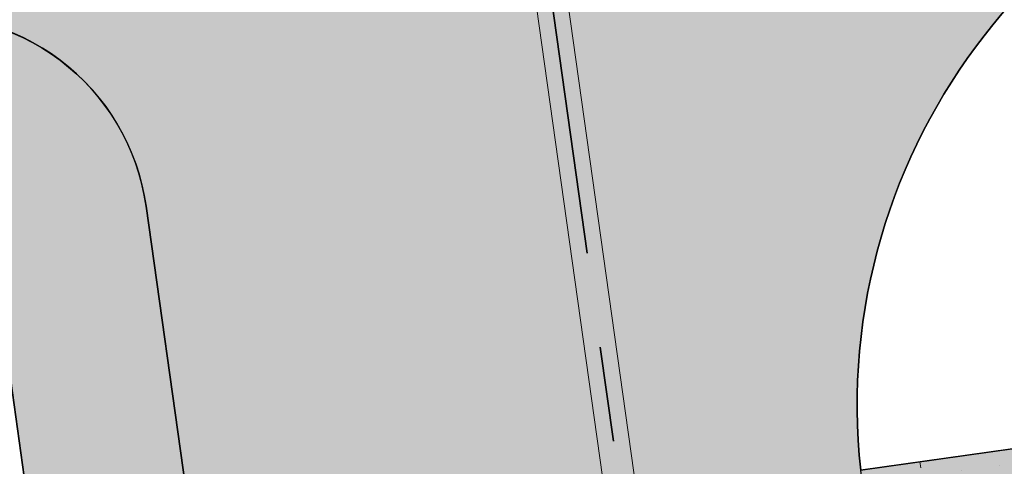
# Model space of a CAD drawing. Extents: x 98477 to 100410, y 398052 to 398969.
# Tile 66 of 256: x 98554.86 to 98562.64, y 398294.69 to 398298.22. Entities that reach past the tile are written whole.
import ezdxf

# ---------------------------------------------------------------- set-up
doc = ezdxf.new("R2010")
doc.units = 0
doc.linetypes.add('AL-NUTSTRACE', pattern=[17, 5, -3.5, 0, -3.5, 5])
doc.linetypes.add('RI-DWA', pattern=[9.75, 4.5, -0.75, 0.75, -0.75, 0.75, -0.75, 0.75, -0.75])
for name, color, linetype, lineweight in [('N-KO-kantbegrenzing grondwerk', 70, 'Continuous', 25), ('N-KO-kantverharding', 2, 'Continuous', 25), ('N-RI-DWA hoofdriool', 24, 'RI-DWA', 35), ('N-RI-DWA hoofdriool buiswand', 24, 'Continuous', 13), ("N-VH-arcering 'MAT' grijs 251", 251, 'Continuous', 18), ('N-VH-arcering halfverharding', 8, 'Continuous', 9), ('N-VH-arcering printbeton', 8, 'Continuous', 9), ('X-AL-nutstrace VERWERKT', 252, 'AL-NUTSTRACE', 18)]:
    doc.layers.add(name, color=color, linetype=linetype, lineweight=lineweight)
doc.layers.add('X-AL-contourlijnen', color=30, linetype='Continuous', plot=False)

msp = doc.modelspace()

# ---------------------------------------------------------------- hatches: boundary and pattern name
at = {"layer": "N-VH-arcering 'MAT' grijs 251"}
h = msp.add_hatch(color=256, dxfattribs=at)
h.dxf.hatch_style = 1
edge = h.paths.add_edge_path()
edge.add_line((98801.70985258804, 398275.5025756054), (98759.07881222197, 398269.5111736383))
edge.add_arc((98758.55691309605, 398273.2246788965), 3.749999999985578, 188.0000000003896, 277.9999999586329, ccw=False)
edge.add_line((98754.84340783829, 398272.7027797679), (98754.7320693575, 398273.4949942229))
edge.add_arc((98759.43584268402, 398274.1560664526), 4.75000000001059, 98.00000000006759, 188.0000000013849, ccw=False)
edge.add_line((98758.77477045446, 398278.859839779), (98802.64364589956, 398285.0252081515))
edge.add_arc((98800.79960231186, 398298.1462600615), 13.24999999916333, 278.0000000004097, 315.3695932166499)
edge.add_arc((98814.32101528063, 398284.7981743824), 5.750000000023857, 97.99999999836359, 135.3695932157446, ccw=False)
edge.add_line((98813.52076995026, 398290.4922157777), (98817.94515990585, 398291.114023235))
edge.add_arc((98818.74540523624, 398285.4199818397), 5.750000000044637, 8.00000000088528, 97.99999999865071, ccw=False)
edge.add_line((98824.43944663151, 398286.2202271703), (98832.12180180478, 398231.5574297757))
edge.add_arc((98824.4472242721, 398230.4788382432), 7.74999999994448, -36.90337989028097, 8.000000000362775, ccw=False)
edge.add_line((98830.64450586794, 398225.8252159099), (98822.02531955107, 398214.3469478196))
edge.add_arc((98828.62242576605, 398209.3930917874), 8.249999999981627, 143.0966201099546, 188.000000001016)
edge.add_line((98820.45271419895, 398208.2449137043), (98820.95212056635, 398204.6914527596))
edge.add_line((98820.95212056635, 398204.6914527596), (98824.98814049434, 398175.9736787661))
edge.add_line((98824.98814049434, 398175.9736787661), (98826.34507822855, 398166.3185650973))
edge.add_arc((98829.56344945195, 398166.7708776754), 3.249999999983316, 187.9999999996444, 277.9999999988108)
edge.add_line((98830.01576203, 398163.552506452), (98845.49611657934, 398165.7281284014))
edge.add_line((98845.49611657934, 398165.7281284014), (98850.05134969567, 398166.3683246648))
edge.add_line((98850.05134969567, 398166.3683246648), (98871.26042709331, 398169.349066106))
edge.add_line((98871.26042709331, 398169.349066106), (98879.77673248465, 398170.5459547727))
edge.add_line((98879.77673248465, 398170.5459547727), (98895.91810200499, 398172.8144763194))
edge.add_line((98895.91810200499, 398172.8144763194), (98895.01347684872, 398179.2512187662))
edge.add_line((98895.01347684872, 398179.2512187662), (98835.84495974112, 398170.9356259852))
edge.add_arc((98835.18388751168, 398175.6393993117), 4.749999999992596, 188.0000000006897, 277.9999999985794, ccw=False)
edge.add_line((98830.48011418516, 398174.9783270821), (98825.97718274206, 398207.0183491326))
edge.add_arc((98833.65176027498, 398208.096940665), 7.750000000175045, 143.0966201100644, 188.0000000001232, ccw=False)
edge.add_line((98827.4544786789, 398212.7505629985), (98836.07366499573, 398224.2288310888))
edge.add_arc((98829.47655878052, 398229.1826871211), 8.250000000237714, 323.096620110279, 367.9999999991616)
edge.add_line((98837.64627034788, 398230.3308652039), (98837.34238794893, 398232.4931008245))
edge.add_line((98837.34238794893, 398232.4931008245), (98837.34238780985, 398232.493100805))
edge.add_line((98837.34238780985, 398232.493100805), (98829.68786739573, 398286.9578446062))
edge.add_arc((98835.38190879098, 398287.7580899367), 5.749999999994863, 97.99999999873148, 188.0000000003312, ccw=False)
edge.add_line((98834.58166346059, 398293.452131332), (98882.50500414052, 398300.1873176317))
edge.add_arc((98883.61838894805, 398292.2651730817), 8.000000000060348, 11.632034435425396, 97.9999999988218, ccw=False)
edge.add_line((98891.45409032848, 398293.8781776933), (98890.9995, 398296.0865))
edge.add_line((98890.9995, 398296.0865), (98889.023, 398305.688))
edge.add_line((98889.023, 398305.688), (98888.557, 398307.974))
edge.add_line((98888.557, 398307.974), (98887.38477368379, 398314.7597044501))
edge.add_arc((98879.50153614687, 398313.3978799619), 8.00000000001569, -82.00000000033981, 9.801079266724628, ccw=False)
edge.add_line((98880.6149209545, 398305.475735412), (98872.94460748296, 398304.3977431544))
edge.add_arc((98872.42270835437, 398308.1112484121), 3.749999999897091, 189.4265010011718, 278.00000000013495, ccw=False)
edge.add_arc((92946.7354543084, 397324.3039467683), 6003.049999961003, 9.42650100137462, 10.61166010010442)
edge.add_line((98847.1206531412, 398429.7738954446), (98842.31285519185, 398429.0982035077))
edge.add_arc((92946.7354539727, 397324.3039467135), 5998.200000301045, 9.428546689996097, 10.613773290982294, ccw=False)
edge.add_arc((98860.08948650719, 398306.4687901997), 3.840166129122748, -81.43407539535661, 6.657381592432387, ccw=False)
edge.add_line((98860.66146879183, 398302.6714605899), (98847.18483033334, 398300.7774425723))
edge.add_line((98847.18483033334, 398300.7774425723), (98842.62959721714, 398300.1372463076))
edge.add_line((98842.62959721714, 398300.1372463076), (98820.15051205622, 398296.9780169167))
edge.add_arc((98819.35026672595, 398302.672058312), 5.749999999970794, 187.9999999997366, 277.99999999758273, ccw=False)
edge.add_line((98813.65622533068, 398301.8718129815), (98812.30624625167, 398311.4774132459))
edge.add_line((98812.30624625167, 398311.4774132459), (98811.1093575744, 398319.9937186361))
edge.add_line((98811.1093575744, 398319.9937186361), (98809.24443803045, 398333.2633107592))
edge.add_line((98809.24443803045, 398333.2633107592), (98808.67382831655, 398337.3234098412))
edge.add_line((98808.67382831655, 398337.3234098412), (98807.71353391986, 398344.1562595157))
edge.add_line((98807.71353391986, 398344.1562595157), (98807.70657526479, 398344.2057729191))
edge.add_line((98807.70657526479, 398344.2057729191), (98811.66764753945, 398344.7624653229))
edge.add_line((98811.66764753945, 398344.7624653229), (98829.49247277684, 398347.2675811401))
edge.add_line((98829.49247277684, 398347.2675811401), (98831.96814294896, 398347.6155138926))
edge.add_line((98831.96814294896, 398347.6155138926), (98831.06351779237, 398354.0522563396))
edge.add_line((98831.06351779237, 398354.0522563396), (98828.58784762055, 398353.704323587))
edge.add_line((98828.58784762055, 398353.704323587), (98810.76302238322, 398351.1992077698))
edge.add_line((98810.76302238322, 398351.1992077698), (98806.80195010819, 398350.6425153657))
edge.add_line((98806.80195010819, 398350.6425153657), (98806.79499145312, 398350.6920287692))
edge.add_line((98806.79499145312, 398350.6920287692), (98805.14616655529, 398362.4240275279))
edge.add_line((98805.14616655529, 398362.4240275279), (98805.04836903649, 398363.119893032))
edge.add_line((98805.04836903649, 398363.119893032), (98803.99065346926, 398370.6459303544))
edge.add_line((98803.99065346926, 398370.6459303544), (98802.48758397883, 398381.3408254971))
edge.add_line((98802.48758397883, 398381.3408254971), (98801.4298684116, 398388.8668628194))
edge.add_line((98801.4298684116, 398388.8668628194), (98799.92679892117, 398399.561757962))
edge.add_line((98799.92679892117, 398399.561757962), (98798.86908335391, 398407.0877952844))
edge.add_line((98798.86908335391, 398407.0877952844), (98797.36601386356, 398417.7826904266))
edge.add_line((98797.36601386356, 398417.7826904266), (98796.79540414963, 398421.8427895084))
edge.add_line((98796.79540414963, 398421.8427895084), (98795.88382033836, 398428.3290453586))
edge.add_line((98795.88382033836, 398428.3290453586), (98795.87686168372, 398428.3785587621))
edge.add_line((98795.87686168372, 398428.3785587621), (98799.83793395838, 398428.9352511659))
edge.add_line((98799.83793395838, 398428.9352511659), (98817.66275919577, 398431.4403669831))
edge.add_line((98817.66275919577, 398431.4403669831), (98820.13842936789, 398431.7882997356))
edge.add_line((98820.13842936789, 398431.7882997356), (98819.2338042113, 398438.2250421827))
edge.add_line((98819.2338042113, 398438.2250421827), (98816.75813403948, 398437.87710943))
edge.add_line((98816.75813403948, 398437.87710943), (98798.93330880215, 398435.3719936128))
edge.add_line((98798.93330880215, 398435.3719936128), (98794.9722365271, 398434.8153012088))
edge.add_line((98794.9722365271, 398434.8153012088), (98794.96527787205, 398434.8648146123))
edge.add_line((98794.96527787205, 398434.8648146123), (98793.37870452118, 398446.1538705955))
edge.add_line((98793.37870452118, 398446.1538705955), (98792.73850825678, 398450.7091037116))
edge.add_line((98792.73850825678, 398450.7091037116), (98789.33816684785, 398474.9037900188))
edge.add_line((98789.33816684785, 398474.9037900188), (98783.89169246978, 398474.1383379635))
edge.add_line((98783.89169246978, 398474.1383379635), (98786.76317609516, 398453.7066703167))
edge.add_arc((98782.05940276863, 398453.0455980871), 4.750000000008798, -82.0000000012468, 7.999999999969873, ccw=False)
edge.add_line((98782.72047499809, 398448.3418247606), (98773.11487473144, 398446.9918456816))
edge.add_line((98773.11487473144, 398446.9918456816), (98764.5985693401, 398445.7949570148))
edge.add_line((98764.5985693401, 398445.7949570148), (98743.40683266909, 398442.8166526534))
edge.add_line((98743.40683266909, 398442.8166526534), (98734.89052727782, 398441.6197639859))
edge.add_line((98734.89052727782, 398441.6197639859), (98611.80020633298, 398424.3205475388))
edge.add_line((98611.80020633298, 398424.3205475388), (98607.65702311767, 398453.8008279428))
edge.add_arc((98611.6373665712, 398454.1216500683), 3.993251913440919, 101.39182936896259, 184.6081706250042, ccw=False)
edge.add_line((98610.84862924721, 398458.0362323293), (98611.83889731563, 398458.1754054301))
edge.add_line((98611.83889731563, 398458.1754054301), (98639.5664032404, 398462.0722522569))
edge.add_line((98639.5664032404, 398462.0722522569), (98641.54693937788, 398462.3505984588))
edge.add_line((98641.54693937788, 398462.3505984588), (98659.37176461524, 398464.8557142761))
edge.add_line((98659.37176461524, 398464.8557142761), (98661.84743478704, 398465.2036470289))
edge.add_line((98661.84743478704, 398465.2036470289), (98660.94280963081, 398471.6403894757))
edge.add_line((98660.94280963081, 398471.6403894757), (98649.90132066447, 398470.0886093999))
edge.add_line((98649.90132066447, 398470.0886093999), (98624.64948491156, 398466.5396953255))
edge.add_line((98624.64948491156, 398466.5396953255), (98622.66894877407, 398466.2613491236))
edge.add_line((98622.66894877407, 398466.2613491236), (98604.84412353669, 398463.7562333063))
edge.add_line((98604.84412353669, 398463.7562333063), (98602.86358739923, 398463.4778871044))
edge.add_line((98602.86358739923, 398463.4778871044), (98594.9414428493, 398462.3645022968))
edge.add_line((98594.9414428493, 398462.3645022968), (98576.27488975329, 398459.7410893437))
edge.add_line((98576.27488975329, 398459.7410893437), (98577.17951490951, 398453.3043468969))
edge.add_line((98577.17951490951, 398453.3043468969), (98578.1697829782, 398453.4435199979))
edge.add_line((98578.1697829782, 398453.4435199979), (98598.47059208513, 398456.2943364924))
edge.add_arc((98598.79151287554, 398452.3139562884), 3.993296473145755, 11.424909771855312, 94.60953932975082, ccw=False)
edge.add_line((98602.70568277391, 398453.1049624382), (98606.84886598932, 398423.6246820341))
edge.add_line((98606.84886598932, 398423.6246820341), (98548.81915716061, 398415.4691383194))
edge.add_arc((98548.15808493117, 398420.172911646), 4.750000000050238, 188.0000000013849, 277.99999999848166, ccw=False)
edge.add_line((98543.45431160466, 398419.5118394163), (98539.76818545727, 398445.7399897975))
edge.add_line((98539.76818545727, 398445.7399897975), (98538.97597100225, 398445.6286513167))
edge.add_line((98538.97597100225, 398445.6286513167), (98538.73241807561, 398447.361620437))
edge.add_line((98538.73241807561, 398447.361620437), (98534.77134580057, 398446.8049280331))
edge.add_line((98534.77134580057, 398446.8049280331), (98536.52992450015, 398434.2919904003))
edge.add_line((98536.52992450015, 398434.2919904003), (98537.17012076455, 398429.7367572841))
edge.add_line((98537.17012076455, 398429.7367572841), (98538.39484405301, 398421.0223982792))
edge.add_line((98538.39484405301, 398421.0223982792), (98539.03504031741, 398416.467165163))
edge.add_line((98539.03504031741, 398416.467165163), (98541.02521566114, 398402.30633178))
edge.add_line((98541.02521566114, 398402.30633178), (98541.66541192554, 398397.7510986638))
edge.add_line((98541.66541192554, 398397.7510986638), (98543.65558726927, 398383.5902652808))
edge.add_line((98543.65558726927, 398383.5902652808), (98544.29578353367, 398379.0350321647))
edge.add_line((98544.29578353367, 398379.0350321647), (98545.60401068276, 398369.7265123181))
edge.add_arc((98543.87104156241, 398369.4829593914), 1.750000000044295, -82.00000000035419, 7.99999999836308, ccw=False)
edge.add_line((98544.11459448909, 398367.7499902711), (98522.47723718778, 398364.7090580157))
edge.add_line((98522.47723718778, 398364.7090580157), (98523.21485462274, 398359.4606372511))
edge.add_line((98523.21485462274, 398359.4606372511), (98545.05026553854, 398362.5294041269))
edge.add_line((98545.05026553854, 398362.5294041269), (98549.60549865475, 398363.1696003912))
edge.add_line((98549.60549865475, 398363.1696003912), (98564.16243926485, 398365.2154449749))
edge.add_arc((98564.82351149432, 398360.5116716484), 4.749999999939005, 8.000000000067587, 97.99999999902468, ccw=False)
edge.add_line((98569.5272848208, 398361.172743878), (98576.49985717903, 398311.5603136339))
edge.add_arc((98571.7960838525, 398310.8992414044), 4.749999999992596, -82.0000000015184, 7.999999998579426, ccw=False)
edge.add_line((98572.45715608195, 398306.1954680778), (98563.84182388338, 398304.9846620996))
edge.add_line((98563.84182388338, 398304.9846620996), (98559.28659076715, 398304.3444658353))
edge.add_line((98559.28659076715, 398304.3444658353), (98541.0161448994, 398301.7767221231))
edge.add_line((98541.0161448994, 398301.7767221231), (98541.7537623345, 398296.5283013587))
edge.add_line((98541.7537623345, 398296.5283013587), (98553.88454617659, 398298.2331718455))
edge.add_arc((98554.12809910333, 398296.5002027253), 1.749999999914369, 7.999999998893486, 98.0000000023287, ccw=False)
edge.add_line((98555.86106822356, 398296.7437556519), (98557.35022040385, 398286.1478873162))
edge.add_line((98557.35022040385, 398286.1478873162), (98557.99041666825, 398281.5926542))
edge.add_line((98557.99041666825, 398281.5926542), (98560.13368242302, 398266.3425259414))
edge.add_line((98560.13368242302, 398266.3425259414), (98560.77387868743, 398261.7872928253))
edge.add_line((98560.77387868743, 398261.7872928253), (98562.9171444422, 398246.5371645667))
edge.add_line((98562.9171444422, 398246.5371645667), (98563.5573407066, 398241.9819314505))
edge.add_line((98563.5573407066, 398241.9819314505), (98565.70060646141, 398226.7318031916))
edge.add_line((98565.70060646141, 398226.7318031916), (98566.34080272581, 398222.1765700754))
edge.add_line((98566.34080272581, 398222.1765700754), (98567.56552601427, 398213.4622110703))
edge.add_line((98567.56552601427, 398213.4622110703), (98568.20572227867, 398208.9069779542))
edge.add_line((98568.20572227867, 398208.9069779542), (98576.53105717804, 398149.6691420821))
edge.add_line((98576.53105717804, 398149.6691420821), (98576.55610833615, 398149.4908938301))
edge.add_line((98576.55610833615, 398149.4908938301), (98535.4599834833, 398143.7152101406))
edge.add_line((98535.4599834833, 398143.7152101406), (98536.3465161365, 398137.4072025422))
edge.add_line((98536.3465161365, 398137.4072025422), (98537.33678420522, 398137.5463756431))
edge.add_line((98537.33678420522, 398137.5463756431), (98577.44264098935, 398143.1828862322))
edge.add_line((98577.44264098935, 398143.1828862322), (98578.76478544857, 398133.7753395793))
edge.add_line((98578.76478544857, 398133.7753395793), (98538.65892866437, 398128.1388289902))
edge.add_line((98538.65892866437, 398128.1388289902), (98537.66866059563, 398127.9996558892))
edge.add_line((98537.66866059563, 398127.9996558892), (98538.57328575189, 398121.5629134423))
edge.add_line((98538.57328575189, 398121.5629134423), (98579.66941060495, 398127.3385971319))
edge.add_line((98579.66941060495, 398127.3385971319), (98579.67636925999, 398127.2890837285))
edge.add_line((98579.67636925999, 398127.2890837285), (98580.7660946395, 398119.5352847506))
edge.add_line((98580.7660946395, 398119.5352847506), (98582.57534495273, 398106.6617998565))
edge.add_line((98582.57534495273, 398106.6617998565), (98583.06245080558, 398103.1958616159))
edge.add_line((98583.06245080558, 398103.1958616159), (98584.87170111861, 398090.3223767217))
edge.add_line((98584.87170111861, 398090.3223767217), (98585.35880697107, 398086.8564384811))
edge.add_line((98585.35880697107, 398086.8564384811), (98587.16805728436, 398073.9829535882))
edge.add_line((98587.16805728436, 398073.9829535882), (98588.14928671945, 398067.0011433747))
edge.add_arc((98585.92118356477, 398066.6880038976), 2.249999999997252, -71.05267843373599, 7.999999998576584, ccw=False)
edge.add_line((98586.6517556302, 398064.5599145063), (98587.08769329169, 398064.7095716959))
edge.add_line((98587.08769329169, 398064.7095716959), (98595.76511800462, 398067.6885274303))
edge.add_line((98595.76511800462, 398067.6885274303), (98596.09256923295, 398067.8009412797))
edge.add_arc((98595.36199716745, 398069.9290306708), 2.249999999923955, 187.9999999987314, 288.947321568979, ccw=False)
edge.add_line((98593.13389401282, 398069.6158911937), (98582.46560133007, 398145.5247379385))
edge.add_arc((98587.16937465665, 398146.1858101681), 4.750000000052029, 98.00000000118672, 187.9999999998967, ccw=False)
edge.add_line((98586.50830242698, 398150.8895834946), (98609.06670264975, 398154.0599598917))
edge.add_line((98609.06670264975, 398154.0599598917), (98621.30783352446, 398156.2004915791))
edge.add_line((98621.30783352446, 398156.2004915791), (98618.71337939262, 398174.6609919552))
edge.add_line((98618.71337939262, 398174.6609919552), (98600.88855415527, 398172.155876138))
edge.add_line((98600.88855415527, 398172.155876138), (98602.70587460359, 398159.2249692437))
edge.add_line((98602.70587460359, 398159.2249692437), (98585.67326382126, 398156.8311919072))
edge.add_arc((98585.08617653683, 398161.633146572), 4.837710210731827, 189.0296070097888, 276.97039299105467, ccw=False)
edge.add_line((98580.30841826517, 398160.8738930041), (98573.6350680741, 398208.3572469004))
edge.add_line((98573.6350680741, 398208.3572469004), (98572.71652560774, 398214.8930161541))
edge.add_line((98572.71652560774, 398214.8930161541), (98570.01656744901, 398234.1042166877))
edge.add_line((98570.01656744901, 398234.1042166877), (98569.09802498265, 398240.6399859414))
edge.add_line((98569.09802498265, 398240.6399859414), (98568.63179509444, 398243.9573839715))
edge.add_line((98568.63179509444, 398243.9573839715), (98568.16556520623, 398247.2747820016))
edge.add_arc((98572.86933853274, 398247.9358542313), 4.74999999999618, 98.00000000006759, 188.0000000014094, ccw=False)
edge.add_line((98572.20826630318, 398252.6396275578), (98597.85620928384, 398256.2442108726))
edge.add_line((98597.85620928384, 398256.2442108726), (98604.39197853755, 398257.1627533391))
edge.add_line((98604.39197853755, 398257.1627533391), (98619.64210679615, 398259.3060190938))
edge.add_line((98619.64210679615, 398259.3060190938), (98626.17787604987, 398260.2245615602))
edge.add_line((98626.17787604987, 398260.2245615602), (98639.44746817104, 398262.089481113))
edge.add_line((98639.44746817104, 398262.089481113), (98639.4969815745, 398262.096439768))
edge.add_line((98639.4969815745, 398262.096439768), (98640.05367397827, 398258.1353674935))
edge.add_line((98640.05367397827, 398258.1353674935), (98641.8629242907, 398245.2618825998))
edge.add_line((98641.8629242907, 398245.2618825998), (98642.14127049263, 398243.2813464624))
edge.add_line((98642.14127049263, 398243.2813464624), (98643.25465530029, 398235.3592019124))
edge.add_line((98643.25465530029, 398235.3592019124), (98644.5767997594, 398225.9516552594))
edge.add_line((98644.5767997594, 398225.9516552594), (98646.03811731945, 398215.5538405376))
edge.add_line((98646.03811731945, 398215.5538405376), (98646.38605007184, 398213.0781703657))
edge.add_line((98646.38605007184, 398213.0781703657), (98652.82279251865, 398213.9827955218))
edge.add_line((98652.82279251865, 398213.9827955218), (98652.47485976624, 398216.4584656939))
edge.add_line((98652.47485976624, 398216.4584656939), (98651.70940771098, 398221.904940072))
edge.add_line((98651.70940771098, 398221.904940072), (98651.43106150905, 398223.8854762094))
edge.add_line((98651.43106150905, 398223.8854762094), (98649.62181119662, 398236.758961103))
edge.add_line((98649.62181119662, 398236.758961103), (98649.34346499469, 398238.7394972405))
edge.add_line((98649.34346499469, 398238.7394972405), (98646.49041642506, 398259.0399926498))
edge.add_line((98646.49041642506, 398259.0399926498), (98645.93372402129, 398263.0010649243))
edge.add_line((98645.93372402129, 398263.0010649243), (98645.98323742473, 398263.0080235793))
edge.add_line((98645.98323742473, 398263.0080235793), (98654.39783815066, 398264.1906185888))
edge.add_line((98654.39783815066, 398264.1906185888), (98722.62535253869, 398273.7793704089))
edge.add_line((98722.62535253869, 398273.7793704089), (98731.14165792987, 398274.9762590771))
edge.add_line((98731.14165792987, 398274.9762590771), (98743.97026282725, 398276.7792019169))
edge.add_arc((98744.55735011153, 398271.9772472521), 4.837710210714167, 9.02960700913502, 96.9703929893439, ccw=False)
edge.add_line((98749.33510838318, 398272.73650082), (98750.7268393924, 398262.8338201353))
edge.add_line((98750.7268393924, 398262.8338201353), (98752.41029510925, 398263.0704144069))
edge.add_line((98752.41029510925, 398263.0704144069), (98756.96552822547, 398263.7106106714))
edge.add_line((98756.96552822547, 398263.7106106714), (98772.21565648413, 398265.8538764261))
edge.add_line((98772.21565648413, 398265.8538764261), (98776.77088960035, 398266.4940726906))
edge.add_line((98776.77088960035, 398266.4940726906), (98795.98209013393, 398269.1940308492))
edge.add_line((98795.98209013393, 398269.1940308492), (98800.53732325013, 398269.8342271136))
edge.add_line((98800.53732325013, 398269.8342271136), (98802.46834598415, 398270.1056146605))
edge.add_line((98802.46834598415, 398270.1056146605), (98801.70985258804, 398275.5025756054))
edge = h.paths.add_edge_path(flags=16)
edge.add_line((98744.0622075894, 398333.4636472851), (98751.98435213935, 398334.5770320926))
edge.add_line((98751.98435213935, 398334.5770320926), (98753.96600319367, 398334.8555349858))
edge.add_line((98753.96600319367, 398334.8555349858), (98764.36270300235, 398336.316695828))
edge.add_line((98764.36270300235, 398336.316695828), (98764.36270299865, 398336.3166958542))
edge.add_line((98764.36270299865, 398336.3166958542), (98766.34323913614, 398336.5950420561))
edge.add_line((98766.34323913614, 398336.5950420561), (98774.26538368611, 398337.7084268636))
edge.add_line((98774.26538368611, 398337.7084268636), (98774.24729118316, 398337.8371617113))
edge.add_line((98774.24729118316, 398337.8371617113), (98802.48973650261, 398341.8063785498))
edge.add_line((98802.48973650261, 398341.8063785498), (98803.0185942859, 398338.0433598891))
edge.add_line((98803.0185942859, 398338.0433598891), (98808.47417984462, 398299.2248515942))
edge.add_arc((98800.79960231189, 398298.1462600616), 7.750000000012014, -82.00000000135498, 8.000000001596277, ccw=False)
edge.add_line((98801.87819384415, 398290.4716825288), (98771.96746476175, 398286.2680036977))
edge.add_line((98771.96746476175, 398286.2680036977), (98767.41223164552, 398285.6278074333))
edge.add_line((98767.41223164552, 398285.6278074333), (98755.13290759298, 398283.9020609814))
edge.add_line((98755.13290759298, 398283.9020609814), (98746.61660220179, 398282.7051723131))
edge.add_line((98746.61660220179, 398282.7051723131), (98730.37620587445, 398280.4227334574))
edge.add_line((98730.37620587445, 398280.4227334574), (98721.85990048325, 398279.2258447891))
edge.add_line((98721.85990048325, 398279.2258447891), (98654.3282516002, 398269.7348904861))
edge.add_arc((98653.66717937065, 398274.4386638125), 4.749999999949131, 187.9999999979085, 277.9999999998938, ccw=False)
edge.add_line((98648.96340604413, 398273.7775915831), (98644.1340994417, 398308.1398935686))
edge.add_line((98644.1340994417, 398308.1398935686), (98642.93721077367, 398316.6561989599))
edge.add_line((98642.93721077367, 398316.6561989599), (98640.29988051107, 398335.4217788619))
edge.add_line((98640.29988051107, 398335.4217788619), (98638.12129075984, 398335.1155980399))
edge.add_line((98638.12129075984, 398335.1155980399), (98637.23004949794, 398334.990342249))
edge.add_line((98637.23004949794, 398334.990342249), (98635.05145974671, 398334.6841614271))
edge.add_line((98635.05145974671, 398334.6841614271), (98635.74036659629, 398329.7823344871))
edge.add_line((98635.74036659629, 398329.7823344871), (98636.93725526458, 398321.266029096))
edge.add_line((98636.93725526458, 398321.266029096), (98638.384655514, 398310.967241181))
edge.add_line((98638.384655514, 398310.967241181), (98639.02485177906, 398306.4120080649))
edge.add_line((98639.02485177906, 398306.4120080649), (98641.16811753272, 398291.1618798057))
edge.add_line((98641.16811753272, 398291.1618798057), (98642.36500620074, 398282.6455744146))
edge.add_line((98642.36500620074, 398282.6455744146), (98643.71498527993, 398273.0399741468))
edge.add_arc((98639.01121195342, 398272.3789019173), 4.749999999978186, -82.00000000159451, 7.999999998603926, ccw=False)
edge.add_line((98639.67228418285, 398267.6751285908), (98619.32227537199, 398264.8151213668))
edge.add_line((98619.32227537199, 398264.8151213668), (98614.27190822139, 398264.1053385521))
edge.add_line((98614.27190822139, 398264.1053385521), (98593.92189940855, 398261.2453313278))
edge.add_arc((98593.26082717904, 398265.9491046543), 4.750000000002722, 188.0000000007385, 277.9999999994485, ccw=False)
edge.add_line((98588.55705385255, 398265.2880324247), (98581.77932383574, 398313.5140873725))
edge.add_line((98581.77932383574, 398313.5140873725), (98580.58243516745, 398322.0303927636))
edge.add_line((98580.58243516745, 398322.0303927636), (98575.23122943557, 398360.1062000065))
edge.add_line((98575.23122943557, 398360.1062000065), (98574.59103317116, 398364.6614331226))
edge.add_line((98574.59103317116, 398364.6614331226), (98572.66348572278, 398378.3766458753))
edge.add_line((98572.66348572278, 398378.3766458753), (98571.18825085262, 398388.8734874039))
edge.add_line((98571.18825085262, 398388.8734874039), (98568.51612731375, 398407.8866343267))
edge.add_arc((98573.21990064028, 398408.5477065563), 4.750000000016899, 97.9999999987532, 188.0000000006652, ccw=False)
edge.add_line((98572.55882841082, 398413.2514798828), (98607.11918401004, 398418.1086211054))
edge.add_line((98607.11918401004, 398418.1086211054), (98607.61431804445, 398418.1782076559))
edge.add_line((98607.61431804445, 398418.1782076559), (98611.58353488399, 398389.9357623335))
edge.add_line((98611.58353488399, 398389.9357623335), (98611.454800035, 398389.9176698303))
edge.add_line((98611.454800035, 398389.9176698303), (98613.2640503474, 398377.0441849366))
edge.add_line((98613.2640503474, 398377.0441849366), (98613.33363689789, 398376.5490509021))
edge.add_line((98613.33363689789, 398376.5490509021), (98626.20712179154, 398378.3583012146))
edge.add_line((98626.20712179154, 398378.3583012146), (98628.18765792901, 398378.6366474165))
edge.add_line((98628.18765792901, 398378.6366474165), (98636.10980247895, 398379.7500322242))
edge.add_line((98636.10980247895, 398379.7500322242), (98648.36932117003, 398381.4729952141))
edge.add_line((98648.36932117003, 398381.4729952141), (98647.4646960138, 398387.9097376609))
edge.add_line((98647.4646960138, 398387.9097376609), (98634.59121112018, 398386.1004873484))
edge.add_line((98634.59121112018, 398386.1004873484), (98632.49184281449, 398385.8054403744))
edge.add_line((98632.49184281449, 398385.8054403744), (98619.73719008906, 398384.0128908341))
edge.add_line((98619.73719008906, 398384.0128908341), (98617.50908693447, 398383.6997513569))
edge.add_line((98617.50908693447, 398383.6997513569), (98612.56565838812, 398418.8740731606))
edge.add_line((98612.56565838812, 398418.8740731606), (98613.06079242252, 398418.943659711))
edge.add_line((98613.06079242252, 398418.943659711), (98667.57504960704, 398426.6051389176))
edge.add_line((98667.57504960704, 398426.6051389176), (98722.08930679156, 398434.2666181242))
edge.add_line((98722.08930679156, 398434.2666181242), (98726.14940587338, 398434.8372278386))
edge.add_line((98726.14940587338, 398434.8372278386), (98759.42241298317, 398439.51344403))
edge.add_line((98759.42241298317, 398439.51344403), (98763.48251206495, 398440.084053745))
edge.add_line((98763.48251206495, 398440.084053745), (98783.48592705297, 398442.8953503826))
edge.add_arc((98784.14699928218, 398438.191577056), 4.750000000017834, 8.000000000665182, 97.99999999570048, ccw=False)
edge.add_line((98788.85077260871, 398438.8526492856), (98795.6145853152, 398390.7256211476))
edge.add_arc((98790.91081198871, 398390.064548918), 4.749999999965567, -82.00000000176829, 8.000000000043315, ccw=False)
edge.add_line((98791.57188421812, 398385.3607755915), (98787.36324492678, 398384.7692899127))
edge.add_line((98787.36324492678, 398384.7692899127), (98774.48976003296, 398382.9600396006))
edge.add_line((98774.48976003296, 398382.9600396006), (98766.12199485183, 398381.7840268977))
edge.add_line((98766.12199485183, 398381.7840268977), (98766.07248144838, 398381.7770682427))
edge.add_line((98766.07248144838, 398381.7770682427), (98764.94517930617, 398389.7982395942))
edge.add_line((98764.94517930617, 398389.7982395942), (98762.09213076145, 398410.0987350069))
edge.add_line((98762.09213076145, 398410.0987350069), (98761.95295766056, 398411.0890030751))
edge.add_line((98761.95295766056, 398411.0890030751), (98755.5162152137, 398410.1843779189))
edge.add_line((98755.5162152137, 398410.1843779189), (98755.65538831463, 398409.1941098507))
edge.add_line((98755.65538831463, 398409.1941098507), (98758.50843688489, 398388.893614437))
edge.add_line((98758.50843688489, 398388.893614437), (98759.63573900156, 398380.8724430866))
edge.add_line((98759.63573900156, 398380.8724430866), (98759.5862255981, 398380.8654844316))
edge.add_line((98759.5862255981, 398380.8654844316), (98748.79230364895, 398379.3484976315))
edge.add_line((98748.79230364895, 398379.3484976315), (98744.23707053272, 398378.7083013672))
edge.add_line((98744.23707053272, 398378.7083013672), (98741.31577972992, 398378.2977407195))
edge.add_line((98741.31577972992, 398378.2977407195), (98735.86930535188, 398377.532288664))
edge.add_line((98735.86930535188, 398377.532288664), (98732.94801454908, 398377.1217280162))
edge.add_line((98732.94801454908, 398377.1217280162), (98728.39278143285, 398376.4815317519))
edge.add_line((98728.39278143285, 398376.4815317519), (98718.31915239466, 398375.0657755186))
edge.add_arc((98720.44154218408, 398359.9641874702), 15.25000000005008, 97.9999999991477, 128.0000000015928)
edge.add_line((98711.052704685, 398371.9813514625), (98707.24934533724, 398369.0098414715))
edge.add_line((98707.24934533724, 398369.0098414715), (98710.51235115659, 398364.8333844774))
edge.add_line((98710.51235115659, 398364.8333844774), (98713.62044188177, 398367.261691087))
edge.add_arc((98721.25410813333, 398357.3241039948), 12.53110121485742, 99.37790491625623, 127.53006232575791, ccw=False)
edge.add_line((98719.21222162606, 398369.6877279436), (98728.55711414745, 398371.001066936))
edge.add_line((98728.55711414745, 398371.001066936), (98733.11234726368, 398371.6412632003))
edge.add_line((98733.11234726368, 398371.6412632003), (98743.90626921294, 398373.1582500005))
edge.add_line((98743.90626921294, 398373.1582500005), (98752.42257460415, 398374.3551386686))
edge.add_line((98752.42257460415, 398374.3551386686), (98763.21649655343, 398375.8721254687))
edge.add_line((98763.21649655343, 398375.8721254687), (98767.77172966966, 398376.512321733))
edge.add_line((98767.77172966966, 398376.512321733), (98793.32064568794, 398380.102987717))
edge.add_arc((98793.7681908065, 398376.2908113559), 3.838357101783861, 9.304190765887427, 96.69580920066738, ccw=False)
edge.add_line((98797.55605007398, 398376.9113815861), (98799.60189465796, 398362.3544409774))
edge.add_line((98799.60189465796, 398362.3544409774), (98801.64078058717, 398347.8470137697))
edge.add_line((98801.64078058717, 398347.8470137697), (98801.71036713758, 398347.3518797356))
edge.add_line((98801.71036713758, 398347.3518797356), (98773.46792181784, 398343.3826628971))
edge.add_line((98773.46792181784, 398343.3826628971), (98773.36075853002, 398344.1451693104))
edge.add_line((98773.36075853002, 398344.1451693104), (98770.8850883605, 398343.7972365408))
edge.add_line((98770.8850883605, 398343.7972365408), (98758.01160346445, 398341.9879862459))
edge.add_line((98758.01160346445, 398341.9879862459), (98756.03106732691, 398341.7096400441))
edge.add_line((98756.03106732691, 398341.7096400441), (98743.15758242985, 398339.900389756))
edge.add_line((98743.15758242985, 398339.900389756), (98743.15758243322, 398339.9003897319))
edge.add_line((98743.15758243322, 398339.9003897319), (98742.16731436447, 398339.761216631))
edge.add_line((98742.16731436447, 398339.761216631), (98743.07193952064, 398333.3244741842))
edge.add_line((98743.07193952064, 398333.3244741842), (98744.0622075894, 398333.4636472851))
edge = h.paths.add_edge_path(flags=16)
edge.add_line((98545.99047331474, 398402.9031704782), (98545.73996173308, 398404.6856530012))
edge.add_arc((98550.44373505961, 398405.3467252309), 4.750000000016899, 98.00000000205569, 188.0000000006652, ccw=False)
edge.add_line((98549.78266282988, 398410.0504985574), (98557.70480737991, 398411.1638833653))
edge.add_arc((98558.36587960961, 398406.4601100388), 4.750000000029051, 8.000000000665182, 98.00000000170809, ccw=False)
edge.add_line((98563.06965293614, 398407.1211822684), (98563.35495779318, 398405.0911327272))
edge.add_line((98563.35495779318, 398405.0911327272), (98565.09462155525, 398392.7127818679))
edge.add_line((98565.09462155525, 398392.7127818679), (98565.44255430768, 398390.237111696))
edge.add_line((98565.44255430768, 398390.237111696), (98567.18221806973, 398377.8587608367))
edge.add_line((98567.18221806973, 398377.8587608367), (98567.46752292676, 398375.8287112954))
edge.add_arc((98562.76374960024, 398375.1676390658), 4.749999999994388, -82.00000000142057, 7.9999999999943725, ccw=False)
edge.add_line((98563.42482182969, 398370.4638657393), (98555.50267727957, 398369.3504809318))
edge.add_arc((98554.84160505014, 398374.0542542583), 4.749999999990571, 187.9999999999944, 277.99999999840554, ccw=False)
edge.add_line((98550.13783172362, 398373.3931820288), (98549.88732014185, 398375.1756645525))
edge.add_line((98549.88732014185, 398375.1756645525), (98548.07806982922, 398388.0491494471))
edge.add_line((98548.07806982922, 398388.0491494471), (98547.79972362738, 398390.0296855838))
edge.add_line((98547.79972362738, 398390.0296855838), (98545.99047331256, 398402.9031704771))
edge = h.paths.add_edge_path(flags=16)
edge.add_line((98580.97427237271, 398279.7231952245), (98580.69592617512, 398281.7037313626))
edge.add_line((98580.69592617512, 398281.7037313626), (98579.23460861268, 398292.1015460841))
edge.add_line((98579.23460861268, 398292.1015460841), (98578.55961907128, 398296.9043462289))
edge.add_arc((98573.85584574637, 398296.2432739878), 4.750000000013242, 8.000000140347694, 98.00000000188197)
edge.add_line((98573.19477351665, 398300.9470473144), (98565.5697093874, 398299.8754144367))
edge.add_arc((98566.23078161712, 398295.1716411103), 4.749999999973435, 98.00000000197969, 186.1903587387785)
edge.add_line((98561.5084782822, 398294.6594387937), (98561.50613232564, 398294.659109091))
edge.add_line((98561.50613232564, 398294.659109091), (98563.66331539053, 398279.3099540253))
edge.add_line((98563.66331539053, 398279.3099540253), (98563.94166159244, 398277.329417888))
edge.add_line((98563.94166159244, 398277.329417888), (98566.09884465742, 398261.9802628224))
edge.add_line((98566.09884465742, 398261.9802628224), (98566.10119061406, 398261.980592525))
edge.add_arc((98570.78174201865, 398262.7898752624), 4.749999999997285, 189.8096412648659, 277.9999999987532)
edge.add_line((98571.4428142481, 398258.0861019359), (98579.06787837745, 398259.1577348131))
edge.add_arc((98578.406806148, 398263.8615081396), 4.749999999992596, 277.9999999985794, 367.9999999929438)
edge.add_line((98583.11057947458, 398264.5225803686), (98582.43558993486, 398269.325380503))
edge.add_line((98582.43558993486, 398269.325380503), (98580.97427237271, 398279.7231952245))
edge = h.paths.add_edge_path(flags=16)
edge.add_line((98615.08128089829, 398162.7819088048), (98614.48868373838, 398166.998456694))
edge.add_arc((98612.75571461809, 398166.7549037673), 1.749999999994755, 8.000000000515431, 98.00000000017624)
edge.add_line((98612.51216169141, 398168.4878728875), (98608.55108941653, 398167.9311804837))
edge.add_arc((98608.79464234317, 398166.1982113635), 1.749999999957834, 97.99999999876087, 188.000000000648)
edge.add_line((98607.06167322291, 398165.9546584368), (98607.65427038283, 398161.7381105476))
edge.add_arc((98609.38723950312, 398161.9816634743), 1.749999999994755, 188.0000000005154, 277.999999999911)
edge.add_line((98609.6307924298, 398160.248694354), (98613.59186470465, 398160.8053867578))
edge.add_arc((98613.348311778, 398162.5383558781), 1.749999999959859, 277.9999999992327, 368.0000000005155)
h = msp.add_hatch(color=256, dxfattribs=at)
h.dxf.hatch_style = 1
h.paths.add_polyline_path([(98567.44774073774, 398295.4941476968), (98561.50613232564, 398294.659109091), (98563.66331539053, 398279.3099540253), (98569.60492380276, 398280.1449926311)])
at = {"layer": 'N-VH-arcering halfverharding'}
h = msp.add_hatch(dxfattribs=at)
h.set_pattern_fill('CS-HALFVERHARDING', color=256)
h.set_pattern_definition([(8.00000000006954, (106814.1979388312, 479684.7794549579), (0.05727487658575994, 0.3109977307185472), [0, -0.3]), (8.00000000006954, (106814.1979388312, 479684.7794549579), (0.5319343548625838, 0.705900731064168), [0.3125, -0.9375]), (98.00000000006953, (106814.374414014, 479684.6464713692), (-0.705900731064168, 0.5319343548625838), [0.3125, -0.9375])])
h.paths.add_polyline_path([(98567.44774073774, 398295.4941476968), (98561.50613232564, 398294.659109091), (98563.66331539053, 398279.3099540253), (98569.60492380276, 398280.1449926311)])
at = {"layer": 'N-VH-arcering printbeton'}
h = msp.add_hatch(dxfattribs=at)
h.set_pattern_fill('CS-PRINTBETON', color=256)
h.set_pattern_definition([(45, (0, 0), (-0.3535533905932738, 0.3535533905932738), []), (45, (0.35, 0), (-0.3535533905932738, 0.3535533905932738), [0.5000000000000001, -0.2])])
edge = h.paths.add_edge_path()
edge.add_line((98553.14692874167, 398303.4815926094), (98564.83209195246, 398305.1238352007))
edge.add_line((98564.83209195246, 398305.1238352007), (98572.45715608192, 398306.1954680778))
edge.add_arc((98571.7960838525, 398310.8992414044), 4.749999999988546, 277.9999999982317, 367.9999999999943)
edge.add_line((98576.49985717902, 398311.5603136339), (98569.5272848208, 398361.172743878))
edge.add_arc((98564.82351149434, 398360.5116716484), 4.749999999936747, 8.000000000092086, 97.99999999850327)
edge.add_line((98564.16243926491, 398365.2154449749), (98549.60549865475, 398363.1696003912))
edge.add_line((98549.60549865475, 398363.1696003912), (98545.05026553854, 398362.5294041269))
edge.add_line((98545.05026553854, 398362.5294041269), (98523.21485462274, 398359.4606372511))
edge.add_line((98523.21485462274, 398359.4606372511), (98522.47723718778, 398364.7090580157))
edge.add_line((98522.47723718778, 398364.7090580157), (98544.11459448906, 398367.7499902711))
edge.add_arc((98543.87104156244, 398369.4829593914), 1.750000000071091, 277.9999999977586, 367.9999999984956)
edge.add_line((98545.60401068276, 398369.7265123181), (98544.29578353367, 398379.0350321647))
edge.add_line((98544.29578353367, 398379.0350321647), (98543.65558726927, 398383.5902652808))
edge.add_line((98543.65558726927, 398383.5902652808), (98541.66541192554, 398397.7510986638))
edge.add_line((98541.66541192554, 398397.7510986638), (98541.02521566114, 398402.30633178))
edge.add_line((98541.02521566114, 398402.30633178), (98539.03504031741, 398416.467165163))
edge.add_line((98539.03504031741, 398416.467165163), (98538.39484405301, 398421.0223982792))
edge.add_line((98538.39484405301, 398421.0223982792), (98537.17012076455, 398429.7367572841))
edge.add_line((98537.17012076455, 398429.7367572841), (98536.52992450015, 398434.2919904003))
edge.add_line((98536.52992450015, 398434.2919904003), (98535.0496920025, 398444.8243918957))
edge.add_line((98535.0496920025, 398444.8243918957), (98533.81185691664, 398444.6504255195))
edge.add_line((98533.81185691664, 398444.6504255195), (98544.43576214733, 398369.0574119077))
edge.add_line((98544.43576214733, 398369.0574119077), (98521.65959656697, 398365.8564305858))
edge.add_line((98521.65959656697, 398365.8564305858), (98522.74514675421, 398358.1323396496))
edge.add_line((98522.74514675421, 398358.1323396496), (98564.33640564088, 398363.9776098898))
edge.add_arc((98564.75392494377, 398361.0068056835), 3.000000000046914, 8.000000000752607, 98.00000000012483, ccw=False)
edge.add_line((98567.72472915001, 398361.4243249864), (98574.83647460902, 398310.8216266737))
edge.add_arc((98571.86567040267, 398310.4041073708), 3.000000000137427, -82.0000000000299, 8.000000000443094, ccw=False)
edge.add_line((98572.28318970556, 398307.4333031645), (98539.60434343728, 398302.8405908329))
edge.add_line((98539.60434343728, 398302.8405908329), (98540.6898936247, 398295.116499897))
edge.add_line((98540.6898936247, 398295.116499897), (98554.55364658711, 398297.0649233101))
edge.add_line((98554.55364658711, 398297.0649233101), (98575.31827325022, 398149.3169274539))
edge.add_line((98575.31827325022, 398149.3169274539), (98576.55610833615, 398149.4908938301))
edge.add_line((98576.55610833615, 398149.4908938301), (98576.53105717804, 398149.6691420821))
edge.add_line((98576.53105717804, 398149.6691420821), (98568.20572227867, 398208.9069779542))
edge.add_line((98568.20572227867, 398208.9069779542), (98567.56552601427, 398213.4622110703))
edge.add_line((98567.56552601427, 398213.4622110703), (98566.34080272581, 398222.1765700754))
edge.add_line((98566.34080272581, 398222.1765700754), (98565.70060646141, 398226.7318031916))
edge.add_line((98565.70060646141, 398226.7318031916), (98563.5573407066, 398241.9819314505))
edge.add_line((98563.5573407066, 398241.9819314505), (98562.9171444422, 398246.5371645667))
edge.add_line((98562.9171444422, 398246.5371645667), (98560.77387868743, 398261.7872928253))
edge.add_line((98560.77387868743, 398261.7872928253), (98560.13368242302, 398266.3425259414))
edge.add_line((98560.13368242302, 398266.3425259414), (98557.99041666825, 398281.5926542))
edge.add_line((98557.99041666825, 398281.5926542), (98557.35022040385, 398286.1478873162))
edge.add_line((98557.35022040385, 398286.1478873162), (98555.86106822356, 398296.7437556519))
edge.add_arc((98554.12809910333, 398296.5002027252), 1.749999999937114, 8.000000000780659, 97.99999999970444)
edge.add_line((98553.88454617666, 398298.2331718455), (98541.7537623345, 398296.5283013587))
edge.add_line((98541.7537623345, 398296.5283013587), (98541.0161448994, 398301.7767221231))
edge.add_line((98541.0161448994, 398301.7767221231), (98553.14692874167, 398303.4815926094))

# ---------------------------------------------------------------- linework, layer by layer
at = {"layer": 'N-KO-kantbegrenzing grondwerk', "flags": 128}
msp.add_lwpolyline([(98575.31827325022, 398149.3169274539), (98554.55364658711, 398297.0649233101), (98540.6898936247, 398295.116499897), (98539.60434343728, 398302.8405908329), (98572.28318970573, 398307.4333031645, 0.4142135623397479), (98574.83647460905, 398310.8216266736), (98567.72472915, 398361.4243249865, 0.4142135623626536), (98564.33640564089, 398363.9776098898), (98522.74514675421, 398358.1323396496), (98521.65959656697, 398365.8564305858), (98544.43576214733, 398369.0574119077), (98533.81185691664, 398444.6504255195), (98535.0496920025, 398444.8243918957)], format="xyb", dxfattribs=at)
at = {"layer": 'N-KO-kantverharding', "flags": 128}
for points in [[(98569.5272848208, 398361.172743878), (98576.49985717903, 398311.5603136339, -0.414213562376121), (98572.45715608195, 398306.1954680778), (98564.83209195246, 398305.1238352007), (98553.14692874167, 398303.4815926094), (98541.0161448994, 398301.7767221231), (98541.7537623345, 398296.5283013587), (98553.88454617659, 398298.2331718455, -0.414213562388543), (98555.86106822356, 398296.7437556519), (98557.35022040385, 398286.1478873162), (98557.99041666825, 398281.5926542), (98560.13368242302, 398266.3425259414), (98560.77387868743, 398261.7872928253), (98562.9171444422, 398246.5371645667), (98563.5573407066, 398241.9819314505), (98565.70060646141, 398226.7318031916), (98566.34080272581, 398222.1765700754), (98567.56552601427, 398213.4622110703), (98568.20572227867, 398208.9069779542), (98576.53105717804, 398149.6691420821)], [(98575.50174604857, 398300.6990020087, -0.276038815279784), (98578.55961907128, 398296.9043462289), (98579.23460861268, 398292.1015460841), (98573.29300020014, 398291.2665074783), (98574.75431776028, 398280.8686927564), (98580.69592617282, 398281.7037313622), (98580.97427237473, 398279.7231952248), (98575.0326639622, 398278.888156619), (98576.49398152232, 398268.4903418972), (98582.43558993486, 398269.325380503), (98583.11057947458, 398264.5225803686, -0.414213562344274), (98579.06787837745, 398259.1577348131), (98571.4428142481, 398258.0861019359, -0.404992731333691), (98566.10119061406, 398261.980592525), (98572.04045306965, 398262.8153014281), (98569.88327000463, 398278.1644564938), (98563.94166159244, 398277.329417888), (98563.66331539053, 398279.3099540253), (98569.60492380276, 398280.1449926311), (98567.44774073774, 398295.4941476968), (98561.5084782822, 398294.6594387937, -0.4049927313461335), (98565.5697093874, 398299.8754144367), (98573.19477351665, 398300.9470473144, -0.1239970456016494), (98575.50174604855, 398300.6990020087)]]:
    msp.add_lwpolyline(points, format="xyb", dxfattribs=at)
at = {"layer": 'N-RI-DWA hoofdriool'}
msp.add_lwpolyline([(98558.71999783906, 398300.8314226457), (98565.2820095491, 398254.1402832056)], dxfattribs=at)
at = {"layer": 'N-RI-DWA hoofdriool buiswand', "flags": 128}
for points in [[(98558.84378134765, 398300.8488192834), (98565.40579305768, 398254.1576798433)], [(98558.59621433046, 398300.8140260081), (98565.1582260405, 398254.122886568)]]:
    msp.add_lwpolyline(points, dxfattribs=at)
at = {"layer": 'X-AL-contourlijnen', "flags": 128}
for points in [[(98567.72472915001, 398361.4243249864), (98574.83647460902, 398310.8216266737, -0.4142135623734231), (98572.28318970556, 398307.4333031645), (98539.60434343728, 398302.8405908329), (98540.6898936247, 398295.116499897), (98554.55364658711, 398297.0649233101), (98575.31827325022, 398149.3169274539)], [(98569.5272848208, 398361.172743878), (98576.49985717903, 398311.5603136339, -0.414213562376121), (98572.45715608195, 398306.1954680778), (98563.84182388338, 398304.9846620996), (98559.28659076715, 398304.3444658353), (98541.0161448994, 398301.7767221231), (98541.7537623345, 398296.5283013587), (98553.88454617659, 398298.2331718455, -0.414213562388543), (98555.86106822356, 398296.7437556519), (98557.35022040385, 398286.1478873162), (98557.99041666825, 398281.5926542), (98560.13368242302, 398266.3425259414), (98560.77387868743, 398261.7872928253), (98562.9171444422, 398246.5371645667), (98563.5573407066, 398241.9819314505), (98565.70060646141, 398226.7318031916), (98566.34080272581, 398222.1765700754), (98567.56552601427, 398213.4622110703), (98568.20572227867, 398208.9069779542), (98576.53105717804, 398149.6691420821)], [(98576.53105717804, 398149.6691420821), (98568.20572227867, 398208.9069779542), (98567.56552601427, 398213.4622110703), (98566.34080272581, 398222.1765700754), (98565.70060646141, 398226.7318031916), (98563.5573407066, 398241.9819314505), (98562.9171444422, 398246.5371645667), (98560.77387868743, 398261.7872928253), (98560.13368242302, 398266.3425259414), (98557.99041666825, 398281.5926542), (98557.35022040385, 398286.1478873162), (98555.86106822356, 398296.7437556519, 0.4142135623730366), (98553.88454617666, 398298.2331718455), (98541.7537623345, 398296.5283013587), (98541.0161448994, 398301.7767221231), (98553.14692874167, 398303.4815926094), (98564.83209195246, 398305.1238352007), (98572.45715608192, 398306.1954680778, 0.4142135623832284), (98576.49985717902, 398311.5603136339), (98569.5272848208, 398361.172743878, 0.414213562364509)]]:
    msp.add_lwpolyline(points, format="xyb", dxfattribs=at)
msp.add_lwpolyline([(98580.97427237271, 398279.7231952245), (98580.69592617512, 398281.7037313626), (98579.23460861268, 398292.1015460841), (98578.55961907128, 398296.9043462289, 0.4142135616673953), (98573.19477351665, 398300.9470473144), (98565.5697093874, 398299.8754144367, 0.4049927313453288), (98561.5084782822, 398294.6594387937), (98561.50613232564, 398294.659109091), (98563.66331539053, 398279.3099540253), (98563.94166159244, 398277.329417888), (98566.09884465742, 398261.9802628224), (98566.10119061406, 398261.980592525, 0.404992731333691), (98571.4428142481, 398258.0861019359), (98579.06787837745, 398259.1577348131, 0.414213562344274), (98583.11057947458, 398264.5225803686), (98582.43558993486, 398269.325380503)], format="xyb", close=True, dxfattribs=at)
msp.add_lwpolyline([(98567.44774073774, 398295.4941476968), (98561.50613232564, 398294.659109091), (98563.66331539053, 398279.3099540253), (98569.60492380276, 398280.1449926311)], close=True, dxfattribs=at)
at = {"layer": 'X-AL-nutstrace VERWERKT', "const_width": 1.5, "flags": 128}
msp.add_lwpolyline([(98527.98383454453, 398469.0207435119, 0.1200293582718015), (98530.75834651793, 398462.8733512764, -0.1315638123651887), (98532.62724131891, 398458.468375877), (98546.15963356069, 398362.1804018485), (98564.2320258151, 398364.7203109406, -0.4142135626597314), (98568.46743020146, 398361.5287048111), (98575.57754702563, 398310.9375948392, -0.4316082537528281), (98572.37598119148, 398306.6889734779), (98554.31517727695, 398304.1506930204), (98579.87431726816, 398122.2879621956)], format="xyb", dxfattribs=at)

doc.saveas('drawing.dxf')
